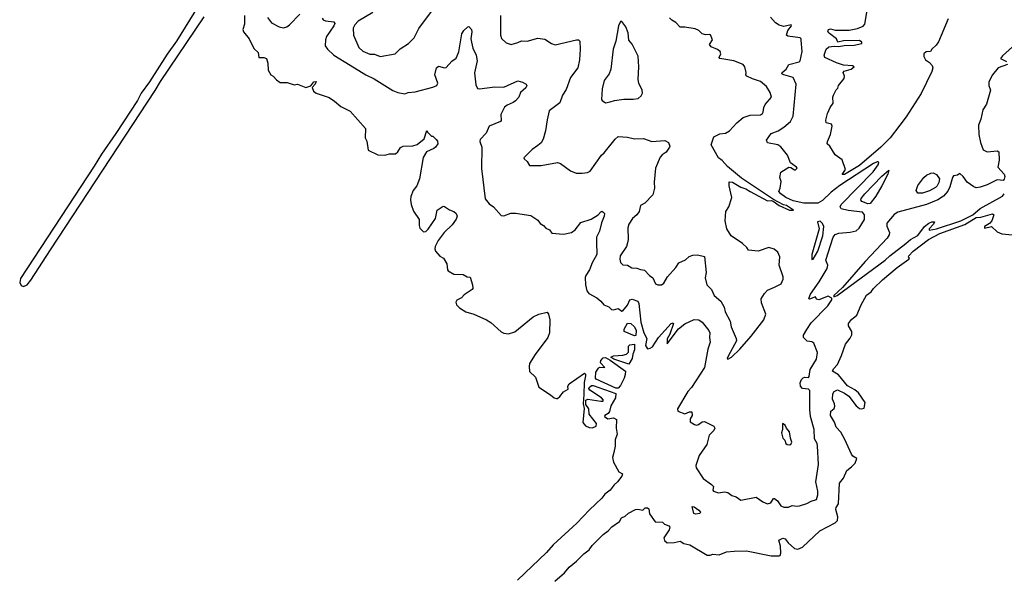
# Model space of a CAD drawing. Extents: x 2057697 to 2160550, y 827490 to 1016834.
# Tile 1 of 256: x 2061493 to 2069935, y 844993 to 849809. Entities that reach past the tile are written whole.
import ezdxf

# ---------------------------------------------------------------- set-up
doc = ezdxf.new("R2010")
doc.units = 0

msp = doc.modelspace()

# ---------------------------------------------------------------- linework, layer by layer
at = {"layer": '0CON20XD'}
for points in [[(2063021.9, 849925), (2062837.4, 849625), (2062757.1, 849512.9), (2062605.1, 849274.9), (2062535, 849178.7), (2062502, 849115), (2062317.9, 848832.1), (2062194.3, 848655), (2062132.2, 848552.2), (2061500.7, 847589.3), (2061492.7, 847555), (2061505, 847529.6), (2061525, 847520.3), (2061555.6, 847535), (2061587.5, 847575), (2061756.6, 847835), (2062655, 849200.8), (2062701.4, 849278.6), (2063075, 849834.2)], [(2063418.9, 849845), (2063419.7, 849770.3), (2063407.1, 849725), (2063410.8, 849705), (2063461.4, 849645), (2063501.3, 849561.3), (2063536.6, 849526.6), (2063543.3, 849483.3), (2063585, 849485.8), (2063610, 849475), (2063620, 849435), (2063621.9, 849375), (2063645, 849336.7), (2063666.7, 849325), (2063693.6, 849293.6), (2063725, 849270), (2063785, 849268.8), (2063845, 849250), (2063875.8, 849255.8), (2063945, 849227.5), (2063989.4, 849240.6), (2064015, 849275.6), (2064035, 849277.5), (2064026.9, 849255), (2064001.4, 849228.6), (2064011.5, 849195), (2064035, 849180), (2064145, 849142.2), (2064191.2, 849111.2), (2064245, 849063.6), (2064325, 849024.4), (2064458.8, 848875), (2064456.4, 848796.4), (2064468.3, 848768.3), (2064480.7, 848690.7), (2064565, 848650), (2064625, 848648), (2064665, 848659.2), (2064715, 848659.4), (2064735, 848675.7), (2064757.4, 848712.6), (2064782, 848725), (2064865, 848727.1), (2064902.2, 848737.8), (2064962.2, 848787.8), (2064985, 848860), (2064990, 848845), (2065025, 848810), (2065035, 848810), (2065065, 848782.5), (2065076, 848766), (2065076.7, 848745), (2065056.7, 848715), (2065045, 848703.8), (2064981.2, 848675), (2064953.2, 848626.8), (2064920.8, 848445), (2064897, 848383), (2064867.5, 848345), (2064847.3, 848292.7), (2064844.2, 848265), (2064849.2, 848225), (2064868.3, 848168.3), (2064918, 848095), (2064918.6, 848045), (2064925, 848020), (2064955, 847989.2), (2064975, 847993.5), (2064995, 848013.3), (2065056.9, 848105), (2065072.5, 848175), (2065125, 848210), (2065135, 848207.5), (2065178.9, 848178.9), (2065215.6, 848165), (2065236.3, 848146.3), (2065245.2, 848125), (2065235, 848099.1), (2065200.2, 848049.8), (2065132, 847985), (2065080.6, 847915), (2065056, 847865), (2065052, 847845), (2065058, 847825), (2065095, 847780), (2065126.7, 847765), (2065153.8, 847715), (2065160, 847665), (2065166.1, 847656.1), (2065215.9, 847625.9), (2065295, 847623.3), (2065330, 847605), (2065355, 847600), (2065375.8, 847535), (2065379.2, 847505), (2065373.8, 847495), (2065305, 847449.2), (2065281.2, 847425), (2065240.8, 847405), (2065233.6, 847386.4), (2065237.8, 847365), (2065265, 847337.5), (2065319.2, 847305), (2065385.6, 847284.5), (2065495.4, 847235.4), (2065531.9, 847211.9), (2065621.1, 847131.1), (2065645, 847119.4), (2065685, 847114.4), (2065737.6, 847132.4), (2065895, 847260), (2065945, 847283.3), (2066015, 847300), (2066027.5, 847285), (2066038.8, 847235), (2066035, 847122.5), (2066022, 847085), (2065912, 846938), (2065865, 846860), (2065860, 846835), (2065865, 846792.5), (2065915, 846743.3), (2065945, 846657.5), (2066045, 846593.3), (2066075, 846566.7), (2066095, 846560), (2066105, 846560), (2066125, 846577.5), (2066155, 846616.7), (2066195, 846640), (2066192.5, 846665), (2066205, 846687.5), (2066335, 846777.5), (2066345, 846770), (2066345.6, 846755.6), (2066331.5, 846698.5), (2066331.1, 846595)], [(2063618.1, 849828.1), (2063651.9, 849781.9), (2063718.1, 849748.1), (2063755, 849739.7), (2063782.6, 849747.4), (2063806.2, 849763.8), (2063895, 849855.8)], [(2064085, 849821.2), (2064095, 849808.1), (2064115, 849798.1), (2064185, 849791.2), (2064194, 849775), (2064187.1, 849755), (2064123.5, 849665), (2064114.5, 849635), (2064112.7, 849585), (2064132.2, 849555), (2064186.2, 849505), (2064325, 849417.8), (2064461.5, 849335), (2064532.2, 849302.2), (2064691.9, 849201.9), (2064735, 849183.3), (2064795, 849173.2), (2064825, 849184.5), (2064885, 849191.2), (2065035, 849229.8), (2065069.4, 849245), (2065076.7, 849265), (2065053.3, 849335), (2065065.8, 849395), (2065085, 849410.8), (2065135, 849395.7), (2065150.3, 849399.7), (2065198.3, 849451.7), (2065235, 849478.8), (2065257.8, 849532.2), (2065285, 849688), (2065300, 849715), (2065335, 849747.5), (2065345, 849750), (2065365.5, 849725.5), (2065368.5, 849705), (2065360, 849645), (2065367.5, 849615), (2065378.2, 849565), (2065406, 849505), (2065415.3, 849455), (2065393.8, 849353.8), (2065405, 849250), (2065419.2, 849219.2), (2065435, 849214.5), (2065566.4, 849233.6), (2065645, 849230.6), (2065765, 849283.3), (2065805, 849274), (2065836.1, 849256.1), (2065841.2, 849245), (2065832, 849225), (2065785.8, 849185), (2065772.9, 849145), (2065745, 849112.9), (2065725, 849098.1), (2065672.8, 849077.2), (2065651.1, 849058.9), (2065618.1, 848995), (2065621.4, 848945), (2065615.8, 848935), (2065519.2, 848895), (2065493, 848837), (2065439.7, 848780.3), (2065438.9, 848765), (2065456.2, 848715), (2065452.2, 848532.2), (2065483.3, 848273.3), (2065519.3, 848229.3), (2065556.2, 848205), (2065620, 848130), (2065645, 848128), (2065705, 848148.6), (2065745, 848151.1), (2065875, 848128.8), (2065935, 848090), (2065955, 848062.5), (2065984.1, 848044.1), (2066005, 848022), (2066035.6, 848005.6), (2066055, 847977.5), (2066155, 847969.2), (2066223.8, 847985), (2066255, 848007.5), (2066305, 848070), (2066392.5, 848097.5), (2066454.2, 848135.8), (2066475, 848162), (2066485, 848166.2), (2066492.3, 848162.3), (2066505.7, 848145.7), (2066504.2, 848125), (2066482.3, 848067.7), (2066465.4, 847995), (2066437.5, 847945), (2066439.8, 847900.2), (2066440.6, 847795), (2066400.8, 847725), (2066378, 847665), (2066346, 847615), (2066342.3, 847597.7), (2066344.1, 847534.1), (2066356.2, 847485), (2066371.7, 847461.7), (2066440, 847425), (2066475.7, 847395.7), (2066500, 847365), (2066545, 847346.7), (2066567.5, 847325), (2066585, 847322), (2066625, 847332), (2066655, 847308.6), (2066665, 847311.5), (2066705, 847360.4), (2066725, 847405.9), (2066745, 847411.5), (2066791.8, 847395), (2066800.3, 847375), (2066819, 847215), (2066843.7, 847125), (2066868.8, 847075), (2066859.2, 847015), (2066875, 846987.5), (2066898.6, 846991.4), (2066918.8, 847005), (2066968.9, 847085), (2067077.5, 847202.5), (2067095, 847210), (2067098.8, 847205), (2067067.8, 847112.2), (2067045, 847073.3), (2067045, 847030), (2067141, 847159), (2067195, 847200.5), (2067275, 847236.7), (2067315, 847235.5), (2067345.6, 847215.6), (2067402.5, 847145), (2067410, 847125), (2067407.5, 847085), (2067413.8, 847045), (2067392.5, 846985), (2067365, 846826.7), (2067253.4, 846655), (2067220.4, 846619.6), (2067131.7, 846471.7), (2067135, 846451.2), (2067195, 846428.8), (2067235, 846445.8), (2067256, 846446), (2067260, 846415), (2067242.5, 846385), (2067241.7, 846361.7), (2067278.3, 846338.3), (2067295, 846333.3), (2067311.7, 846338.3), (2067345, 846360), (2067365, 846363.8), (2067443.3, 846323.3), (2067452.5, 846305), (2067443.8, 846285), (2067404.1, 846245.9), (2067383.8, 846165), (2067317.8, 846072.2), (2067290.8, 845985), (2067294.2, 845965), (2067352.9, 845875), (2067424.4, 845824.5), (2067441.2, 845805), (2067436.2, 845775), (2067442.5, 845765), (2067485, 845752.5), (2067535, 845758.9), (2067565, 845755.5), (2067598.8, 845728.8), (2067635, 845716), (2067675, 845688), (2067806.8, 845713.2), (2067865.8, 845675), (2067905, 845658.5), (2067933.8, 845665), (2067955, 845702.5), (2067965, 845702.5), (2067991.7, 845681.7), (2068019.5, 845639.5), (2068045, 845627.8), (2068085, 845628), (2068116.4, 845643.6), (2068155, 845637.5), (2068179.1, 845640.9), (2068240.9, 845659.1), (2068279.3, 845679.3), (2068324.2, 845695.8), (2068335.6, 845735), (2068336.5, 845765), (2068318.4, 845845), (2068341.3, 845995), (2068334, 846155), (2068330, 846175), (2068306.7, 846215), (2068304, 846295), (2068272.1, 846405), (2068266.9, 846465), (2068268.8, 846628.8), (2068255, 846642), (2068205, 846646), (2068187.5, 846665), (2068183.5, 846695), (2068195, 846724), (2068211.1, 846738.9), (2068225, 846744.3), (2068255, 846741.2), (2068262, 846748), (2068269.8, 846810.2), (2068325, 846897.5), (2068334.1, 846954.1), (2068302, 847035), (2068285, 847046.9), (2068245, 847052.5), (2068212.5, 847085), (2068214.3, 847105), (2068241.4, 847151.4), (2068279.6, 847210.4), (2068421.4, 847355), (2068456.4, 847406.4), (2068457.5, 847417.5), (2068450, 847425), (2068425, 847437.5), (2068345, 847406.2), (2068325, 847412.5), (2068315, 847432.5), (2068265, 847412.5), (2068258.3, 847418.3), (2068272.5, 847455), (2068348.3, 847561.7), (2068416.2, 847675), (2068422, 847705), (2068405.8, 847745.8), (2068467.4, 847945), (2068484, 847966), (2068515, 847979.3), (2068615, 847986.4), (2068665, 847998.4), (2068689.9, 848020.1), (2068735.6, 848094.4), (2068736.9, 848135), (2068718.4, 848158.4), (2068596.5, 848173.5), (2068536.8, 848186.8), (2068528.7, 848205), (2068536.9, 848225), (2068809.7, 848505), (2068853.1, 848565), (2068858.8, 848585), (2068855, 848590), (2068845, 848590.8), (2068812.9, 848575), (2068524.1, 848385.9), (2068450.8, 848329.2), (2068375, 848258.3), (2068335, 848235.8), (2068215, 848235.6), (2068125, 848256.5), (2068062.4, 848285), (2068019.5, 848315), (2068002.9, 848335), (2068013.8, 848365), (2068020.7, 848420.7), (2068010, 848455), (2068018.3, 848501.7), (2068087, 848543), (2068105, 848542.5), (2068135, 848520), (2068145, 848520), (2068158.8, 848535), (2068153.3, 848545), (2068102.5, 848582.5), (2068076.1, 848646.1), (2068019.5, 848719.5), (2067994.4, 848734.5), (2067904.1, 848754.1), (2067896.7, 848775), (2067936.6, 848833.4), (2067995, 848856.9), (2068045, 848888.5), (2068101.5, 848935), (2068125, 848981.4), (2068149.2, 849255), (2068125, 849313.3), (2068044.2, 849335), (2068028.6, 849345), (2068029.4, 849355), (2068064, 849385), (2068088.8, 849425), (2068175, 849447.3), (2068186, 849455), (2068200.6, 849535), (2068193.6, 849633.6), (2068194.3, 849645), (2068183.8, 849653.8), (2068078.8, 849668.8), (2068067.5, 849675), (2068080, 849715), (2068110, 849755), (2068107.5, 849765), (2068045, 849751.1), (2068005, 849761.5), (2067972.6, 849782.6), (2067929.1, 849829.1)], [(2064520.1, 849869.9), (2064395.5, 849795), (2064366.3, 849763.7), (2064351.8, 849735), (2064355.5, 849675), (2064401.7, 849571.7), (2064435, 849537.5), (2064495, 849514), (2064535, 849512.5), (2064585, 849493.3), (2064712.5, 849515), (2064755, 849558.8), (2064825.8, 849604.2), (2064875.8, 849654.2), (2064916.1, 849733.9), (2065030.9, 849889.1)], [(2065614, 849845), (2065616.2, 849716.2), (2065616, 849675), (2065625, 849647.5), (2065665, 849610), (2065706.4, 849596.4), (2065765, 849612), (2065795, 849626.7), (2065845, 849625.8), (2065935, 849650.8), (2065995, 849640.6), (2066053.3, 849605), (2066085, 849594.3), (2066266.2, 849636.2), (2066285, 849636.7), (2066296.2, 849625), (2066298.9, 849555), (2066292.9, 849465), (2066277.5, 849395), (2066215.8, 849314.2), (2066178.6, 849211.4), (2066147.3, 849162.7), (2066124, 849095), (2066033, 849027), (2066015, 848950), (2066002.5, 848855), (2065980.8, 848785), (2065965, 848753.8), (2065935, 848730), (2065886.2, 848695), (2065816.7, 848625), (2065817.5, 848615), (2065845, 848592.5), (2065865, 848557.5), (2065965, 848558.8), (2066105, 848584), (2066130, 848575), (2066215, 848514), (2066265, 848493.3), (2066315, 848492.9), (2066361.2, 848498.8), (2066385, 848511.2), (2066482.1, 848647.9), (2066505, 848666.2), (2066599.2, 848785), (2066625, 848807.1), (2066705, 848802), (2066765, 848786.2), (2066840.7, 848790.7), (2066913, 848763), (2067025, 848772.5), (2067056.7, 848755), (2067066.7, 848725), (2067063.3, 848715), (2067035, 848673.8), (2067000.5, 848649.6), (2066985, 848630), (2066945.6, 848535.6), (2066934.4, 848415), (2066935.5, 848364.5), (2066922.1, 848307.9), (2066854.2, 848235.8), (2066815.7, 848214.3), (2066805.7, 848165), (2066783.1, 848135), (2066746.9, 848105), (2066714.4, 848055), (2066705.8, 848025), (2066710.8, 847925), (2066705.6, 847895), (2066695.6, 847865), (2066642.2, 847785), (2066639.4, 847755), (2066645.7, 847725.7), (2066665, 847706), (2066705, 847704), (2066741.2, 847681.2), (2066785, 847678), (2066815, 847665.8), (2066851.2, 847661.2), (2066893.8, 847615), (2066921.2, 847595), (2066943, 847543), (2066965, 847534), (2066995, 847536.2), (2067015, 847550), (2067047.1, 847605), (2067120, 847685), (2067145.6, 847724.4), (2067200.3, 847749.7), (2067232.4, 847777.6), (2067265, 847790.8), (2067305, 847793.8), (2067365, 847777.5), (2067377.7, 847642.3), (2067369.2, 847595), (2067383.8, 847535), (2067424.3, 847494.3), (2067448.1, 847445), (2067505.6, 847395), (2067531.9, 847345), (2067540.5, 847305), (2067583.8, 847225), (2067593.2, 847175), (2067637.1, 847075), (2067638.2, 847055), (2067567.1, 846925), (2067560, 846905), (2067565, 846898.8), (2067595, 846914.5), (2067668.9, 846985), (2067763.8, 847095), (2067872.8, 847235), (2067891.1, 847285), (2067852.3, 847382.3), (2067851.5, 847415), (2067878.1, 847461.9), (2067905, 847489.2), (2067964.3, 847515.7), (2068023.3, 847545), (2068039.2, 847585), (2068038, 847605), (2068004.4, 847705), (2068010.8, 847775), (2067994, 847815), (2067960.7, 847840.7), (2067915, 847854.3), (2067825, 847823.1), (2067741.7, 847831.7), (2067726.7, 847855), (2067690.3, 847890.3), (2067592.5, 847955), (2067556.9, 848015), (2067542.5, 848085), (2067547.3, 848162.7), (2067573.3, 848205), (2067600, 848285), (2067575.6, 848385), (2067575, 848417.5), (2067605, 848414.6), (2067675, 848372), (2067719.5, 848359.5), (2067755, 848334.4), (2067904.4, 848255), (2067935, 848257.1), (2067953.4, 848253.4), (2068004.2, 848215), (2068093.8, 848175), (2068127.5, 848175), (2068066.7, 848215), (2068041.4, 848221.4), (2067957, 848267), (2067680.6, 848450.6), (2067561.3, 848551.3), (2067515, 848602.5), (2067485, 848625.4), (2067423.1, 848735), (2067445, 848803.3), (2067495, 848831.2), (2067545, 848836.2), (2067580, 848855), (2067642.5, 848925), (2067695, 848970), (2067755, 848990.3), (2067844, 848994), (2067863.3, 849005), (2067868.8, 849015), (2067872.9, 849055), (2067885, 849082), (2067938, 849145), (2067928.6, 849185), (2067895.4, 849235.4), (2067845, 849278.9), (2067775, 849301.8), (2067728, 849325), (2067718, 849335), (2067721.2, 849355), (2067710, 849405), (2067695.5, 849425.5), (2067616.8, 849456.8), (2067496.1, 849476.1), (2067490, 849485), (2067503.8, 849515), (2067500, 849535), (2067475, 849554), (2067422.5, 849575), (2067407.5, 849595), (2067433.3, 849635), (2067415, 849677.5), (2067405, 849682.5), (2067375, 849677.5), (2067345, 849687.5), (2067316.3, 849716.3), (2067285, 849729.6), (2067195, 849745.4), (2067155.7, 849745.7), (2067119.6, 849785), (2067084.6, 849805), (2067064.7, 849825)], [(2068545, 848480), (2068572.8, 848525), (2068546, 848606), (2068485, 848650.8), (2068438.6, 848725), (2068415.8, 848745), (2068417.8, 848765), (2068446, 848824), (2068460.6, 848895), (2068452.9, 848912.9), (2068406.7, 848925), (2068405.9, 848945.9), (2068420, 849005), (2068441.4, 849055), (2068466.5, 849093.5), (2068464.4, 849145), (2068469.7, 849160.3), (2068493, 849207), (2068507.5, 849222.5), (2068512.5, 849245), (2068562, 849305), (2068564.3, 849325), (2068553.8, 849355), (2068562.7, 849367.3), (2068620.8, 849385), (2068648.8, 849405), (2068635, 849414), (2068555, 849419.5), (2068495, 849438.5), (2068396.7, 849485), (2068390, 849505), (2068407.5, 849555), (2068430, 849575), (2068477, 849583), (2068515, 849578.8), (2068561.7, 849588.3), (2068648.3, 849591.7), (2068712.5, 849605), (2068713.8, 849615), (2068695, 849630.6), (2068555, 849627.1), (2068506.7, 849616.7), (2068495, 849646), (2068435, 849689.5), (2068422.7, 849705), (2068426.6, 849723.4), (2068445, 849730.5), (2068485, 849719.5), (2068605, 849719.4), (2068675.7, 849734.3), (2068725, 849752.9), (2068738.4, 849771.6), (2068762.7, 849905)], [(2066515, 849096.7), (2066555, 849103.8), (2066594.1, 849115.9), (2066674.1, 849125.9), (2066753.9, 849126.1), (2066795, 849133.3), (2066822.5, 849155), (2066831.7, 849178.3), (2066830, 849205), (2066802, 849265), (2066796, 849295), (2066802.9, 849405), (2066795.6, 849495), (2066745, 849598), (2066714.4, 849634.4), (2066710.6, 849695), (2066688.8, 849748.8), (2066655, 849792.5), (2066645, 849792.5), (2066627.1, 849755), (2066603.3, 849625), (2066580.6, 849555), (2066562.2, 849385), (2066546.2, 849343.8), (2066503.8, 849286.2), (2066487.1, 849215), (2066482.5, 849125), (2066487.5, 849115), (2066515, 849096.7)], [(2069453.4, 849816.6), (2069370.2, 849619.8), (2069351.1, 849588.9), (2069313.8, 849555), (2069303, 849537), (2069265, 849533.3), (2069245.6, 849515), (2069245, 849493.3), (2069260, 849465), (2069295, 849441.9), (2069316, 849416), (2069321.3, 849395), (2069314.4, 849365), (2069222.4, 849175), (2069094.4, 848975), (2069040, 848905), (2068955.5, 848794.5), (2068876.5, 848715), (2068695, 848558.8), (2068565, 848482.2), (2068545, 848480)], [(2070004.2, 849575), (2069920.3, 849499.7), (2069902.5, 849475), (2069955, 849451.1)], [(2069962.5, 849425), (2069883.1, 849395), (2069832.9, 849335), (2069802.5, 849275), (2069802.5, 849245), (2069817.1, 849205), (2069782.2, 849085), (2069750, 849035), (2069733.5, 848955), (2069713, 848903), (2069715.6, 848825), (2069732.2, 848755), (2069755, 848693.8), (2069786.9, 848676.9), (2069875, 848682.9), (2069886.9, 848675), (2069891.5, 848605), (2069879.4, 848545), (2069933.7, 848485), (2069939.1, 848465), (2069935, 848441.4), (2069925, 848429.3), (2069875.3, 848434.7), (2069788, 848392), (2069728.1, 848371.9), (2069695, 848368), (2069674.4, 848374.4), (2069616.9, 848416.9), (2069583.3, 848465), (2069555, 848491.2), (2069534, 848476), (2069500.6, 848469.4), (2069491.4, 848455), (2069469.5, 848375), (2069450.7, 848339.3), (2069413.4, 848296.6), (2069366.3, 848263.7), (2069266.7, 848223.3), (2069022, 848158), (2068990.9, 848139.1), (2068929, 848065), (2068928.2, 848038.2), (2068950.3, 847985), (2068946.6, 847963.4), (2068931.5, 847935), (2068743.3, 847735), (2068548.6, 847511.4), (2068472.5, 847445), (2068472.5, 847432.5), (2068503, 847443), (2068915, 847746.2), (2068954.4, 847785), (2069091.7, 847888.3), (2069130, 847925), (2069192.4, 847957.6), (2069251.1, 848035), (2069287.3, 848065), (2069315, 848076.8), (2069336, 848075), (2069328.6, 848055), (2069291.2, 848015), (2069290, 848005), (2069354.1, 848014.1), (2069562.4, 848085), (2069665.6, 848135), (2069728.6, 848188.6), (2069918.9, 848295), (2069935.4, 848315)], [(2068765, 848230.6), (2068715, 848248.5), (2068703.8, 848263.8), (2068707.3, 848275), (2068738.2, 848315), (2068885, 848468.2), (2068945, 848517.5), (2068937.7, 848485), (2068885, 848384.6), (2068834.7, 848295), (2068785, 848232), (2068765, 848230.6)], [(2069195, 848320), (2069180, 848345), (2069195, 848386.7), (2069244, 848455), (2069266.7, 848475), (2069305.9, 848494.1), (2069325, 848495.7), (2069355, 848480.8), (2069378.6, 848445), (2069375, 848412.5), (2069360.8, 848385), (2069345, 848369.2), (2069295, 848340.8), (2069235, 848322.5), (2069195, 848320)], [(2066081, 844993.1), (2066165, 845064.5), (2066204.5, 845115.5), (2066267, 845167), (2066331.1, 845228.9), (2066375, 845261.9), (2066400.2, 845299.8), (2066494.3, 845395.7), (2066538, 845425), (2066569.1, 845460.9), (2066636, 845505), (2066653.9, 845536.1), (2066685, 845552), (2066713, 845577), (2066772.3, 845607.7), (2066791.7, 845611.7), (2066835, 845603.3), (2066856.4, 845623.6), (2066875, 845623.3), (2066887.5, 845615), (2066893, 845573), (2066941.7, 845501.7), (2067005, 845500), (2067021.7, 845481.7), (2067058.3, 845468.3), (2067067.5, 845457.5), (2067062.5, 845435), (2067016.2, 845365), (2067021.9, 845341.9), (2067045, 845324), (2067105, 845325.5), (2067155, 845337.5), (2067187.9, 845317.9), (2067240, 845305), (2067387.8, 845217.8), (2067413, 845217), (2067435, 845225.5), (2067491.3, 845218.7), (2067553.2, 845246.8), (2067618, 845252), (2067725, 845253.7), (2067935, 845212.7), (2068005, 845210.8), (2068014.2, 845215.8), (2068020, 845235), (2068016.9, 845295), (2068001.2, 845345), (2068035, 845364), (2068055, 845356.9), (2068081.6, 845321.6), (2068135, 845273.2), (2068165, 845268.5), (2068205, 845287.1), (2068353.6, 845425), (2068484.5, 845495), (2068503.6, 845515), (2068508, 845545), (2068491.6, 845608.4), (2068493.9, 845626.1), (2068513.8, 845656.2), (2068521.6, 845835), (2068555, 845876.5), (2068585, 845943.5), (2068625.4, 845975), (2068657.1, 846005), (2068670.4, 846045), (2068637.5, 846065), (2068625, 846082.5), (2068568.7, 846208.7), (2068532.6, 846272.6), (2068494.7, 846315), (2068478.1, 846358), (2068445.7, 846415), (2068448.3, 846451.7), (2068475.6, 846474.4), (2068482, 846495), (2068480, 846515), (2068462, 846555), (2068465, 846600), (2068475, 846620), (2068505, 846633.8), (2068565, 846605.5), (2068601.7, 846581.7), (2068665, 846497.9), (2068695, 846474.2), (2068715, 846470.6), (2068732.9, 846477.1), (2068741.6, 846525), (2068685, 846610.4), (2068653.6, 846635), (2068589.5, 846669.5), (2068513.4, 846763.4), (2068462.9, 846795), (2068469.5, 846815), (2068505, 846851.9), (2068540.5, 846929.5), (2068572.2, 847027.8), (2068615, 847076.9), (2068627.3, 847107.3), (2068626.5, 847135), (2068600, 847185), (2068598.6, 847205), (2068625, 847237.5), (2068671.2, 847275), (2068707.8, 847365), (2068755, 847446), (2068794.2, 847475.8), (2068814, 847505), (2068891.2, 847578.8), (2069016.7, 847683.3), (2069116.7, 847755), (2069122.5, 847765), (2069113.9, 847773.9), (2069116, 847785), (2069152.9, 847825), (2069285, 847924.7), (2069383.1, 847975), (2069596.1, 848053.9), (2069695, 848111.8), (2069735.2, 848114.8), (2069835, 848143.8), (2069845.7, 848135), (2069827.1, 848085), (2069807.9, 848062.1), (2069765, 848035.7), (2069765, 848022.5), (2069825, 848035.8), (2069875, 847990.6), (2069913.6, 847973.6), (2070005, 847964.6)], [(2068285, 847752.5), (2068295, 847756.7), (2068336.1, 847825), (2068378.8, 847955), (2068388.8, 848035), (2068375, 848062.5), (2068355, 848080), (2068333.6, 848076.4), (2068347.5, 848015), (2068284.5, 847794.5), (2068285, 847752.5)], [(2066765, 847097.5), (2066674.4, 847134.5), (2066675.6, 847155), (2066705, 847205.5), (2066733.4, 847203.4), (2066765, 847173.8), (2066777.3, 847145), (2066775, 847100), (2066765, 847097.5)], [(2066715, 846854), (2066588.3, 846898.3), (2066560, 846915), (2066584.1, 846925.9), (2066665, 846930.8), (2066695, 846940), (2066711.7, 846958.3), (2066711.7, 847008.3), (2066725, 847020), (2066765, 847027.5), (2066765, 846976.7), (2066748.7, 846941.3), (2066743.8, 846905), (2066715, 846854)], [(2066625, 846648.8), (2066605, 846650), (2066436.1, 846726.1), (2066428.8, 846735), (2066432.5, 846785), (2066455, 846820.8), (2066465, 846828), (2066510, 846825), (2066471.4, 846865), (2066475, 846887.5), (2066495, 846908.8), (2066515, 846912.5), (2066555, 846890), (2066686.1, 846796.1), (2066685.4, 846765.4), (2066675, 846736), (2066645, 846670.8), (2066625, 846648.8)], [(2066331.1, 846595), (2066324, 846515), (2066332, 846475), (2066321.6, 846355), (2066345, 846327.2), (2066375, 846313.2), (2066405, 846308.8), (2066435, 846322.9), (2066438.6, 846345), (2066376.7, 846425), (2066371.7, 846471.7), (2066348.3, 846508.3), (2066347.5, 846545), (2066365, 846556.2), (2066475, 846537.5), (2066491.7, 846538.3), (2066497.5, 846545), (2066480, 846565), (2066381.4, 846631.4), (2066373.1, 846645), (2066375.8, 846655), (2066395, 846671.4), (2066411.2, 846671.2), (2066603.8, 846603.8), (2066602.7, 846565), (2066562.4, 846497.6), (2066551.2, 846448.8), (2066538.5, 846431.5), (2066510, 846415), (2066507.5, 846405), (2066535, 846386.7), (2066583.9, 846396.1), (2066609.3, 846379.3), (2066606.2, 846305), (2066616.7, 846255), (2066600, 846205), (2066598.8, 846151.2), (2066586.7, 846096.7), (2066576.7, 846055), (2066583.3, 846015), (2066631.2, 845931.2), (2066662.5, 845915), (2066656.1, 845895), (2066618.4, 845845), (2066590.1, 845819.9), (2066555.3, 845775), (2066510.2, 845739.8), (2066485, 845707), (2066377.5, 845605), (2066269.2, 845490.8), (2066067.6, 845305), (2066009.8, 845240.2), (2065759.9, 845002.5)], [(2068095, 846163.3), (2068105, 846167.5), (2068112.5, 846185), (2068100.7, 846220.7), (2068093.3, 846275), (2068066.7, 846305), (2068055, 846332.5), (2068033.8, 846346.2), (2068033.3, 846295), (2068026.2, 846265), (2068035, 846220), (2068053, 846203), (2068062.5, 846175), (2068072.5, 846165), (2068095, 846163.3)], [(2067287.5, 845567.5), (2067273.1, 845573.1), (2067260, 845635), (2067275, 845631.2), (2067315, 845604.4), (2067329.4, 845585), (2067325, 845574.6), (2067287.5, 845567.5)]]:
    msp.add_lwpolyline(points, dxfattribs=at)

doc.saveas('drawing.dxf')
